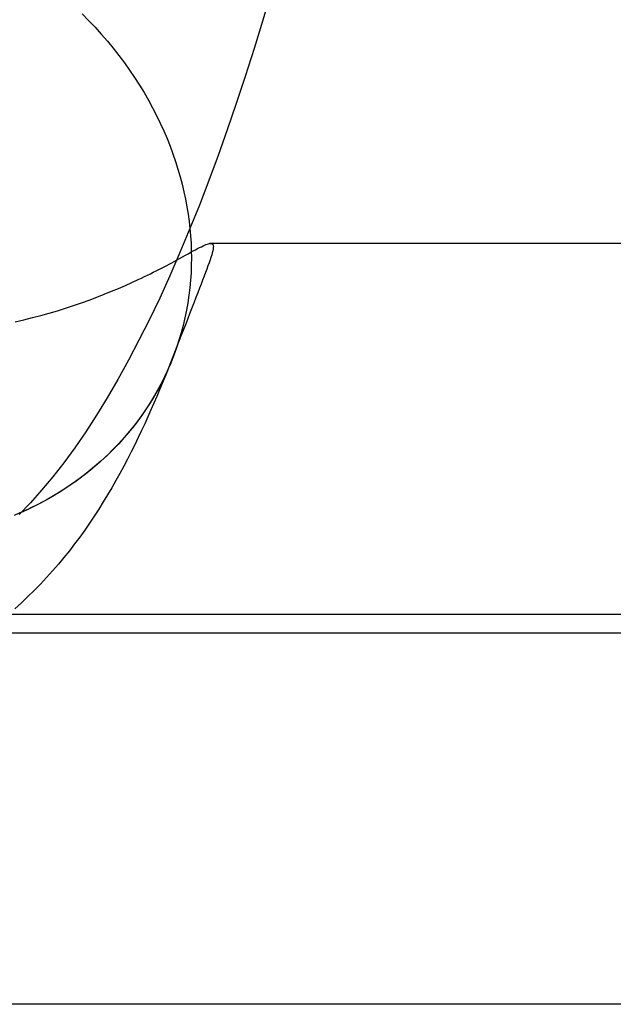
# Model space of a CAD drawing. Extents: x -37 to 483, y -973 to -253.
# Tile 94 of 197: x 408 to 429, y -973 to -938. Entities that reach past the tile are written whole.
import ezdxf

# ---------------------------------------------------------------- set-up
doc = ezdxf.new("R2010")
doc.units = 0
doc.layers.add('PREDEFINITO', color=7, linetype='CONTINUOUS')

msp = doc.modelspace()

# ---------------------------------------------------------------- linework, layer by layer
at = {"layer": 'PREDEFINITO'}
for p, q in [((416.789, -937.364, 129.988), (416.49, -938.376, 131.033)), ((410.186, -938.153, 143.513), (410.417, -938.386, 143.427)), ((410.417, -938.386, 143.427), (410.642, -938.623, 143.338)), ((416.49, -938.376, 131.033), (416.186, -939.366, 132.095)), ((410.642, -938.623, 143.338), (410.86, -938.863, 143.245)), ((410.86, -938.863, 143.245), (411.071, -939.108, 143.148)), ((411.071, -939.108, 143.148), (411.276, -939.356, 143.048)), ((411.276, -939.356, 143.048), (411.473, -939.607, 142.944)), ((416.186, -939.366, 132.095), (415.879, -940.333, 133.171)), ((411.473, -939.607, 142.944), (411.663, -939.861, 142.837)), ((411.663, -939.861, 142.837), (411.846, -940.118, 142.726)), ((411.846, -940.118, 142.726), (412.022, -940.377, 142.613)), ((412.022, -940.377, 142.613), (412.19, -940.638, 142.497)), ((415.879, -940.333, 133.171), (415.567, -941.277, 134.263)), ((412.19, -940.638, 142.497), (412.351, -940.901, 142.377)), ((412.351, -940.901, 142.377), (412.503, -941.165, 142.256)), ((412.503, -941.165, 142.256), (412.649, -941.43, 142.132)), ((412.649, -941.43, 142.132), (412.786, -941.697, 142.005)), ((415.567, -941.277, 134.263), (415.252, -942.198, 135.37)), ((412.786, -941.697, 142.005), (412.916, -941.964, 141.877)), ((412.916, -941.964, 141.877), (413.038, -942.232, 141.746)), ((413.038, -942.232, 141.746), (413.152, -942.5, 141.614)), ((415.252, -942.198, 135.37), (414.932, -943.095, 136.491)), ((413.152, -942.5, 141.614), (413.259, -942.768, 141.48)), ((413.259, -942.768, 141.48), (413.358, -943.035, 141.344)), ((413.358, -943.035, 141.344), (413.45, -943.302, 141.207)), ((414.932, -943.095, 136.491), (414.609, -943.968, 137.627)), ((413.45, -943.302, 141.207), (413.534, -943.568, 141.069)), ((413.534, -943.568, 141.069), (413.611, -943.833, 140.93)), ((413.611, -943.833, 140.93), (413.681, -944.097, 140.79)), ((413.681, -944.097, 140.79), (413.743, -944.359, 140.65)), ((414.609, -943.968, 137.627), (414.282, -944.818, 138.776)), ((413.743, -944.359, 140.65), (413.798, -944.62, 140.508)), ((413.798, -944.62, 140.508), (413.847, -944.879, 140.366)), ((413.847, -944.879, 140.366), (413.888, -945.135, 140.224)), ((414.282, -944.818, 138.776), (413.951, -945.642, 139.939)), ((413.888, -945.135, 140.224), (413.923, -945.39, 140.082)), ((413.951, -945.642, 139.939), (413.603, -946.476, 141.165)), ((413.923, -945.39, 140.082), (413.951, -945.642, 139.939)), ((413.951, -945.642, 139.939), (413.973, -945.894, 139.796)), ((413.973, -945.894, 139.796), (413.989, -946.148, 139.649)), ((413.989, -946.148, 139.649), (413.999, -946.404, 139.501)), ((414.144, -946.378, 127.459), (414.217, -946.339, 127.656)), ((414.217, -946.339, 127.656), (414.285, -946.304, 127.856)), ((414.285, -946.304, 127.856), (414.349, -946.272, 128.057)), ((414.349, -946.272, 128.057), (414.407, -946.244, 128.259)), ((414.407, -946.244, 128.259), (414.461, -946.22, 128.464)), ((414.461, -946.22, 128.464), (414.51, -946.199, 128.67)), ((414.51, -946.199, 128.67), (414.554, -946.183, 128.877)), ((414.554, -946.183, 128.877), (414.594, -946.171, 129.087)), ((414.594, -946.171, 129.087), (414.63, -946.163, 129.297)), ((414.63, -946.163, 129.297), (414.651, -946.16, 129.441)), ((469.793, -946.163, 129.297), (414.63, -946.163, 129.297)), ((414.651, -946.16, 129.441), (414.671, -946.159, 129.584)), ((414.671, -946.159, 129.584), (414.689, -946.16, 129.728)), ((414.689, -946.16, 129.728), (414.704, -946.163, 129.871)), ((414.704, -946.163, 129.871), (414.718, -946.168, 130.014)), ((414.718, -946.168, 130.014), (414.73, -946.175, 130.157)), ((414.73, -946.175, 130.157), (414.741, -946.184, 130.3)), ((414.741, -946.184, 130.3), (414.749, -946.196, 130.443)), ((414.749, -946.196, 130.443), (414.756, -946.209, 130.586)), ((414.756, -946.209, 130.586), (414.761, -946.224, 130.729)), ((414.766, -946.305, 131.296), (414.76, -946.357, 131.577)), ((414.761, -946.224, 130.729), (414.765, -946.241, 130.871)), ((414.765, -946.241, 130.871), (414.767, -946.261, 131.013)), ((414.767, -946.282, 131.154), (414.766, -946.305, 131.296)), ((414.767, -946.261, 131.013), (414.767, -946.282, 131.154)), ((413.603, -946.476, 141.165), (413.251, -947.282, 142.406)), ((413.479, -946.742, 126.135), (413.591, -946.681, 126.318)), ((413.591, -946.681, 126.318), (413.697, -946.623, 126.502)), ((413.697, -946.623, 126.502), (413.797, -946.568, 126.689)), ((413.797, -946.568, 126.689), (413.892, -946.516, 126.879)), ((413.892, -946.516, 126.879), (413.981, -946.467, 127.07)), ((413.981, -946.467, 127.07), (414.065, -946.421, 127.264)), ((413.999, -946.404, 139.501), (414.002, -946.661, 139.35)), ((414.002, -946.661, 139.35), (413.999, -946.92, 139.196)), ((414.065, -946.421, 127.264), (414.144, -946.378, 127.459)), ((414.682, -946.643, 132.685), (414.651, -946.734, 132.956)), ((414.709, -946.56, 132.411), (414.682, -946.643, 132.685)), ((414.731, -946.485, 132.135), (414.709, -946.56, 132.411)), ((414.748, -946.417, 131.857), (414.731, -946.485, 132.135)), ((414.76, -946.357, 131.577), (414.748, -946.417, 131.857)), ((412.866, -947.065, 125.302), (412.96, -947.016, 125.415)), ((412.96, -947.016, 125.415), (413.052, -946.969, 125.53)), ((413.052, -946.969, 125.53), (413.142, -946.922, 125.647)), ((413.142, -946.922, 125.647), (413.23, -946.876, 125.766)), ((413.23, -946.876, 125.766), (413.315, -946.83, 125.887)), ((413.315, -946.83, 125.887), (413.398, -946.786, 126.01)), ((413.398, -946.786, 126.01), (413.479, -946.742, 126.135)), ((413.999, -946.92, 139.196), (413.988, -947.18, 139.041)), ((414.577, -946.938, 133.49), (414.535, -947.051, 133.752)), ((414.616, -946.832, 133.224), (414.577, -946.938, 133.49)), ((414.651, -946.734, 132.956), (414.616, -946.832, 133.224)), ((412.15, -947.415, 124.566), (412.259, -947.364, 124.665)), ((412.259, -947.364, 124.665), (412.365, -947.313, 124.767)), ((412.365, -947.313, 124.767), (412.469, -947.263, 124.87)), ((412.469, -947.263, 124.87), (412.572, -947.212, 124.975)), ((412.572, -947.212, 124.975), (412.672, -947.163, 125.082)), ((412.672, -947.163, 125.082), (412.77, -947.113, 125.191)), ((412.77, -947.113, 125.191), (412.866, -947.065, 125.302)), ((413.251, -947.282, 142.406), (412.895, -948.06, 143.659)), ((413.988, -947.18, 139.041), (413.971, -947.441, 138.883)), ((414.442, -947.299, 134.266), (414.392, -947.433, 134.518)), ((414.49, -947.171, 134.011), (414.442, -947.299, 134.266)), ((414.535, -947.051, 133.752), (414.49, -947.171, 134.011)), ((411.216, -947.827, 123.84), (411.46, -947.724, 124.011)), ((411.46, -947.724, 124.011), (411.698, -947.621, 124.188)), ((411.698, -947.621, 124.188), (411.928, -947.518, 124.373)), ((411.928, -947.518, 124.373), (412.15, -947.415, 124.566)), ((413.947, -947.702, 138.723), (413.915, -947.964, 138.562)), ((413.971, -947.441, 138.883), (413.947, -947.702, 138.723)), ((414.282, -947.722, 135.01), (414.223, -947.877, 135.25)), ((414.338, -947.574, 134.766), (414.282, -947.722, 135.01)), ((414.392, -947.433, 134.518), (414.338, -947.574, 134.766)), ((410.441, -948.13, 123.374), (410.706, -948.03, 123.522)), ((410.706, -948.03, 123.522), (410.964, -947.929, 123.678)), ((410.964, -947.929, 123.678), (411.216, -947.827, 123.84)), ((412.895, -948.06, 143.659), (412.536, -948.812, 144.926)), ((413.915, -947.964, 138.562), (413.877, -948.227, 138.398)), ((414.161, -948.038, 135.486), (414.097, -948.205, 135.719)), ((414.223, -947.877, 135.25), (414.161, -948.038, 135.486)), ((409.331, -948.502, 122.856), (409.614, -948.414, 122.974)), ((409.614, -948.414, 122.974), (409.892, -948.323, 123.099)), ((409.892, -948.323, 123.099), (410.17, -948.227, 123.233)), ((410.17, -948.227, 123.233), (410.441, -948.13, 123.374)), ((413.877, -948.227, 138.398), (413.83, -948.489, 138.233)), ((414.031, -948.379, 135.946), (413.961, -948.558, 136.17)), ((414.097, -948.205, 135.719), (414.031, -948.379, 135.946)), ((408.16, -948.819, 122.455), (408.458, -948.745, 122.545)), ((408.458, -948.745, 122.545), (408.753, -948.667, 122.642)), ((408.753, -948.667, 122.642), (409.044, -948.586, 122.746)), ((409.044, -948.586, 122.746), (409.331, -948.502, 122.856)), ((413.776, -948.752, 138.066), (413.715, -949.014, 137.898)), ((413.83, -948.489, 138.233), (413.776, -948.752, 138.066)), ((413.89, -948.743, 136.389), (413.816, -948.935, 136.603)), ((413.961, -948.558, 136.17), (413.89, -948.743, 136.389)), ((407.859, -948.888, 122.371), (408.16, -948.819, 122.455)), ((412.536, -948.812, 144.926), (412.173, -949.535, 146.205)), ((413.715, -949.014, 137.898), (413.645, -949.275, 137.728)), ((413.816, -948.935, 136.603), (413.739, -949.131, 136.813)), ((413.645, -949.275, 137.728), (413.568, -949.535, 137.557)), ((413.661, -949.333, 137.018), (413.58, -949.541, 137.218)), ((413.739, -949.131, 136.813), (413.661, -949.333, 137.018)), ((412.173, -949.535, 146.205), (411.807, -950.231, 147.497)), ((413.497, -949.754, 137.412), (413.417, -949.959, 137.591)), ((413.497, -949.754, 137.412), (413.429, -949.948, 137.283)), ((413.568, -949.535, 137.557), (413.483, -949.794, 137.385)), ((413.58, -949.541, 137.218), (413.497, -949.754, 137.412)), ((413.39, -950.051, 137.213), (413.289, -950.307, 137.039)), ((413.417, -949.959, 137.591), (413.334, -950.168, 137.765)), ((413.429, -949.948, 137.283), (413.356, -950.141, 137.152)), ((413.483, -949.794, 137.385), (413.39, -950.051, 137.213)), ((411.807, -950.231, 147.497), (411.438, -950.898, 148.8)), ((413.25, -950.381, 137.933), (413.163, -950.597, 138.097)), ((413.289, -950.307, 137.039), (413.18, -950.561, 136.865)), ((413.279, -950.333, 137.022), (413.197, -950.524, 136.891)), ((413.334, -950.168, 137.765), (413.25, -950.381, 137.933)), ((413.356, -950.141, 137.152), (413.279, -950.333, 137.022)), ((413.063, -950.812, 136.691), (412.938, -951.061, 136.516)), ((413.074, -950.817, 138.256), (412.983, -951.04, 138.41)), ((413.11, -950.714, 136.759), (413.019, -950.902, 136.628)), ((413.18, -950.561, 136.865), (413.063, -950.812, 136.691)), ((413.163, -950.597, 138.097), (413.074, -950.817, 138.256)), ((413.197, -950.524, 136.891), (413.11, -950.714, 136.759)), ((411.438, -950.898, 148.8), (411.066, -951.537, 150.115)), ((412.938, -951.061, 136.516), (412.806, -951.307, 136.341)), ((412.924, -951.089, 136.497), (412.824, -951.274, 136.365)), ((412.983, -951.04, 138.41), (412.889, -951.267, 138.559)), ((413.019, -950.902, 136.628), (412.924, -951.089, 136.497)), ((412.72, -951.457, 136.233), (412.611, -951.638, 136.102)), ((412.806, -951.307, 136.341), (412.665, -951.55, 136.166)), ((412.792, -951.497, 138.702), (412.692, -951.729, 138.841)), ((412.824, -951.274, 136.365), (412.72, -951.457, 136.233)), ((412.889, -951.267, 138.559), (412.792, -951.497, 138.702)), ((411.066, -951.537, 150.115), (410.692, -952.148, 151.44)), ((412.516, -951.789, 135.992), (412.36, -952.025, 135.818)), ((412.498, -951.818, 135.971), (412.38, -951.995, 135.84)), ((412.611, -951.638, 136.102), (412.498, -951.818, 135.971)), ((412.665, -951.55, 136.166), (412.516, -951.789, 135.992)), ((412.692, -951.729, 138.841), (412.589, -951.964, 138.975)), ((410.692, -952.148, 151.44), (410.314, -952.729, 152.776)), ((412.258, -952.17, 135.709), (412.132, -952.343, 135.579)), ((412.36, -952.025, 135.818), (412.196, -952.256, 135.644)), ((412.38, -951.995, 135.84), (412.258, -952.17, 135.709)), ((412.589, -951.964, 138.975), (412.483, -952.202, 139.103)), ((412.025, -952.484, 135.472), (411.846, -952.707, 135.3)), ((412.002, -952.513, 135.449), (411.867, -952.681, 135.32)), ((412.132, -952.343, 135.579), (412.002, -952.513, 135.449)), ((412.196, -952.256, 135.644), (412.025, -952.484, 135.472)), ((412.373, -952.442, 139.226), (412.261, -952.685, 139.345)), ((412.483, -952.202, 139.103), (412.373, -952.442, 139.226)), ((410.314, -952.729, 152.776), (409.934, -953.282, 154.122)), ((411.729, -952.846, 135.192), (411.586, -953.009, 135.064)), ((411.846, -952.707, 135.3), (411.66, -952.925, 135.13)), ((411.867, -952.681, 135.32), (411.729, -952.846, 135.192)), ((412.261, -952.685, 139.345), (412.144, -952.929, 139.458)), ((411.467, -953.139, 134.961), (411.267, -953.347, 134.793)), ((411.439, -953.168, 134.937), (411.289, -953.325, 134.811)), ((411.586, -953.009, 135.064), (411.439, -953.168, 134.937)), ((411.66, -952.925, 135.13), (411.467, -953.139, 134.961)), ((412.024, -953.176, 139.566), (411.901, -953.424, 139.668)), ((412.144, -952.929, 139.458), (412.024, -953.176, 139.566)), ((409.934, -953.282, 154.122), (409.552, -953.805, 155.477)), ((411.06, -953.55, 134.627), (410.847, -953.747, 134.463)), ((411.134, -953.479, 134.685), (410.976, -953.629, 134.561)), ((411.267, -953.347, 134.793), (411.06, -953.55, 134.627)), ((411.289, -953.325, 134.811), (411.134, -953.479, 134.685)), ((411.901, -953.424, 139.668), (411.773, -953.674, 139.766)), ((409.552, -953.805, 155.477), (409.167, -954.299, 156.842)), ((410.847, -953.747, 134.463), (410.627, -953.939, 134.3)), ((410.814, -953.776, 134.438), (410.649, -953.92, 134.316)), ((410.976, -953.629, 134.561), (410.814, -953.776, 134.438)), ((411.773, -953.674, 139.766), (411.641, -953.925, 139.858)), ((410.308, -954.198, 134.076), (410.133, -954.332, 133.958)), ((410.402, -954.124, 134.14), (410.17, -954.304, 133.983)), ((410.48, -954.061, 134.195), (410.308, -954.198, 134.076)), ((410.627, -953.939, 134.3), (410.402, -954.124, 134.14)), ((410.649, -953.92, 134.316), (410.48, -954.061, 134.195)), ((411.506, -954.175, 139.944), (411.367, -954.425, 140.025)), ((411.641, -953.925, 139.858), (411.506, -954.175, 139.944)), ((409.167, -954.299, 156.842), (408.779, -954.763, 158.215)), ((409.773, -954.588, 133.726), (409.588, -954.711, 133.612)), ((409.933, -954.477, 133.827), (409.691, -954.643, 133.675)), ((409.954, -954.462, 133.841), (409.773, -954.588, 133.726)), ((410.17, -954.304, 133.983), (409.933, -954.477, 133.827)), ((410.133, -954.332, 133.958), (409.954, -954.462, 133.841)), ((411.367, -954.425, 140.025), (411.225, -954.675, 140.101)), ((408.779, -954.763, 158.215), (408.39, -955.198, 159.597)), ((409.443, -954.804, 133.525), (409.191, -954.957, 133.378)), ((409.401, -954.83, 133.5), (409.211, -954.945, 133.389)), ((409.588, -954.711, 133.612), (409.401, -954.83, 133.5)), ((409.691, -954.643, 133.675), (409.443, -954.804, 133.525)), ((411.078, -954.924, 140.171), (410.927, -955.171, 140.236)), ((411.225, -954.675, 140.101), (411.078, -954.924, 140.171)), ((408.39, -955.198, 159.597), (407.999, -955.602, 160.986)), ((408.674, -955.243, 133.093), (408.409, -955.376, 132.955)), ((408.627, -955.268, 133.068), (408.428, -955.367, 132.965)), ((408.824, -955.164, 133.173), (408.627, -955.268, 133.068)), ((408.935, -955.104, 133.234), (408.674, -955.243, 133.093)), ((409.019, -955.057, 133.28), (408.824, -955.164, 133.173)), ((409.191, -954.957, 133.378), (408.935, -955.104, 133.234)), ((409.211, -954.945, 133.389), (409.019, -955.057, 133.28)), ((410.927, -955.171, 140.236), (410.772, -955.418, 140.296)), ((408.023, -955.555, 132.763), (407.818, -955.642, 132.666)), ((408.141, -955.502, 132.821), (407.87, -955.621, 132.69)), ((408.226, -955.463, 132.863), (408.023, -955.555, 132.763)), ((408.409, -955.376, 132.955), (408.141, -955.502, 132.821)), ((408.428, -955.367, 132.965), (408.226, -955.463, 132.863)), ((410.772, -955.418, 140.296), (410.613, -955.664, 140.352)), ((410.449, -955.908, 140.402), (410.28, -956.151, 140.448)), ((410.613, -955.664, 140.352), (410.449, -955.908, 140.402)), ((410.28, -956.151, 140.448), (410.107, -956.392, 140.489)), ((409.928, -956.632, 140.526), (409.745, -956.869, 140.558)), ((410.107, -956.392, 140.489), (409.928, -956.632, 140.526)), ((409.745, -956.869, 140.558), (409.556, -957.105, 140.586)), ((409.362, -957.338, 140.61), (409.158, -957.573, 140.631)), ((409.556, -957.105, 140.586), (409.362, -957.338, 140.61)), ((409.158, -957.573, 140.631), (408.95, -957.805, 140.648)), ((408.95, -957.805, 140.648), (408.738, -958.031, 140.66)), ((408.52, -958.254, 140.669), (408.298, -958.472, 140.675)), ((408.738, -958.031, 140.66), (408.52, -958.254, 140.669)), ((408.072, -958.685, 140.677), (407.84, -958.894, 140.677)), ((408.298, -958.472, 140.675), (408.072, -958.685, 140.677)), ((469.793, -959.097, 140.674), (407.604, -959.097, 140.674)), ((469.793, -959.749, 117.312), (222.729, -959.749, 117.312)), ((469.793, -972.683, 128.689), (222.729, -972.683, 128.689))]:
    msp.add_line(p, q, dxfattribs=at)

doc.saveas('drawing.dxf')
